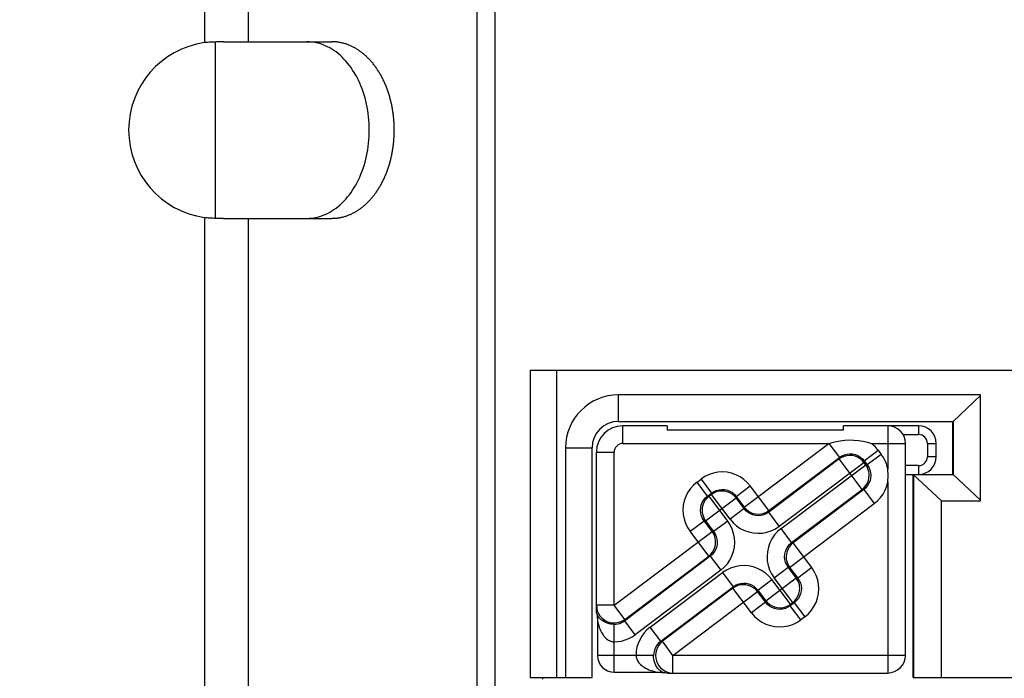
# Model space of a CAD drawing. Header units: millimetres. Extents: x 0 to 210, y 0 to 297.
# Tile 15 of 41: x 107.98 to 111.7, y 147.33 to 149.82. Entities that reach past the tile are written whole.
import ezdxf
from ezdxf.enums import TextEntityAlignment as Align

# ---------------------------------------------------------------- set-up
doc = ezdxf.new("R2010")
doc.units = ezdxf.units.MM
doc.header["$LTSCALE"] = 19.36
doc.layers.get('0').update_dxf_attribs({"linetype": 'CONTINUOUS'})
doc.layers.add('Z_DIM_2D', color=7, linetype='CONTINUOUS')
doc.styles.add('TEXTSTYLE_3', font='tridonic-metric-print-light.otf')
doc.dimstyles.new('DIMSTYLE_2', dxfattribs={"dimtxt": 2.2, "dimasz": 3.5, "dimexe": 1.5, "dimexo": 0, "dimgap": 0.55, "dimtad": 1, "dimdec": 0, "dimlfac": 3, "dimdsep": 46, "dimtxsty": 'TEXTSTYLE_3', "dimblk": '_FILLED', "dimblk1": '_FILLED', "dimblk2": '_FILLED', "dimcen": 0.09, "dimclrt": 5, "dimadec": 4, "dimazin": 2, "dimtp": 0.5, "dimtm": 0.5, "dimtfac": 1, "dimtdec": 0, "dimtofl": 0, "dimtmove": 0, "dimatfit": 3, "dimldrblk": '_FILLED', "dimfxl": 0, "dimtolj": 1, "dimarcsym": 0})

# ---------------------------------------------------------------- blocks, each defined once
blk = doc.blocks.new('*D3')
at = {"layer": 'Z_DIM_2D', "color": 2, "linetype": 'Continuous', "transparency": 16777216}
for p, q in [((61.0366, 153.7916), (61.0366, 154.7416)), ((117.5405, 153.7916), (117.5405, 154.7416)), ((61.0366, 146.07), (61.0366, 153.7916)), ((117.5405, 146.07), (117.5405, 153.7916)), ((61.0366, 153.2416), (89.2885, 153.2416)), ((117.5405, 153.2416), (89.2885, 153.2416))]:
    blk.add_line(p, q, dxfattribs=at)
at = {"layer": 'Z_DIM_2D', "color": 5, "linetype": 'Continuous', "transparency": 16777216, "style": 'TEXTSTYLE_3'}
blk.add_text('350', height=2.2, dxfattribs=at).set_placement((89.2885, 153.7916), align=Align.CENTER)
blk = doc.blocks.new('_FILLED')
at = {"color": 0, "linetype": 'ByBlock'}
blk.add_solid([(0, 0), (-1, 0.125), (-1, -0.125)], dxfattribs=at)
blk = doc.blocks.new('_NONE')

msp = doc.modelspace()

# ---------------------------------------------------------------- linework, layer by layer
at = {"color": 9, "linetype": 'Continuous'}
for p, q in [((108.67717, 150.63667), (108.67717, 149.73339)), ((108.84216, 150.63667), (108.84216, 149.73667)), ((109.70547, 150.63667), (109.70547, 141.50333)), ((108.67717, 149.07328), (108.67717, 143.06672)), ((108.84216, 149.07), (108.84216, 143.07)), ((110.00715, 147.33667), (110.00715, 148.49667)), ((110.24048, 148.30333), (110.24048, 148.40333)), ((110.25715, 148.22), (110.25715, 148.28667)), ((111.25715, 148.28667), (111.25715, 148.12324)), ((111.37382, 148.28667), (111.37382, 148.25333)), ((111.31488, 148.25333), (111.37382, 148.25333)), ((110.25715, 148.22), (111.03479, 148.22)), ((110.71546, 147.97937), (111.03479, 148.22)), ((111.03511, 148.22025), (111.07508, 148.16721)), ((111.19536, 148.22), (111.32382, 148.22)), ((111.40715, 148.22), (111.44048, 148.22)), ((111.40715, 148.22), (111.40715, 148.17)), ((110.04048, 148.20333), (110.14048, 148.20333)), ((110.15715, 148.18667), (110.22382, 148.18667)), ((110.22382, 147.60889), (110.22382, 148.18667)), ((111.16809, 148.15413), (111.22113, 148.1941)), ((111.23258, 148.17891), (111.17954, 148.13894)), ((111.22113, 148.1941), (111.23258, 148.17891)), ((111.07431, 148.1617), (110.80769, 147.96079)), ((110.80847, 147.9663), (111.07508, 148.16721)), ((110.84766, 147.90775), (111.16732, 148.14863)), ((110.85437, 147.89884), (111.17403, 148.13972)), ((111.07431, 148.1617), (111.07508, 148.16721)), ((111.16096, 148.04671), (111.07431, 148.1617)), ((111.16809, 148.15413), (111.16732, 148.14863)), ((111.17403, 148.13972), (111.16732, 148.14863)), ((111.16809, 148.15413), (111.17954, 148.13894)), ((111.17403, 148.13972), (111.17954, 148.13894)), ((111.44048, 148.17), (111.40715, 148.17)), ((111.37382, 148.13667), (111.32382, 148.13667)), ((111.37382, 148.13667), (111.37382, 148.10333)), ((110.53689, 148.07437), (110.55208, 148.08582)), ((110.57686, 148.02133), (110.53689, 148.07437)), ((110.55208, 148.08582), (110.59205, 148.03278)), ((111.25715, 148.07456), (111.25715, 147.35333)), ((110.57686, 148.02133), (110.59205, 148.03278)), ((110.59128, 148.02727), (110.58237, 148.02055)), ((110.59128, 148.02727), (110.59205, 148.03278)), ((110.66164, 147.93389), (110.59128, 148.02727)), ((110.68506, 148.0197), (110.7381, 148.05967)), ((110.80847, 147.9663), (110.7381, 148.05967)), ((110.89434, 147.8458), (111.16096, 148.04671)), ((111.16647, 148.04594), (110.89985, 147.84502)), ((111.16647, 148.04594), (111.16096, 148.04671)), ((111.16647, 148.04594), (111.20643, 147.9929)), ((110.5693, 147.92755), (110.68429, 148.0142)), ((110.57686, 148.02133), (110.58237, 148.02055)), ((110.65273, 147.92718), (110.58237, 148.02055)), ((110.68506, 148.0197), (110.68429, 148.0142)), ((110.71468, 147.97386), (110.68429, 148.0142)), ((110.68506, 148.0197), (110.71546, 147.97937)), ((110.88678, 147.75202), (111.20643, 147.9929)), ((110.71468, 147.97386), (110.66164, 147.93389)), ((110.71468, 147.97386), (110.71546, 147.97937)), ((110.80847, 147.9663), (110.80769, 147.96079)), ((110.84766, 147.90775), (110.80769, 147.96079)), ((110.51075, 147.88835), (110.56379, 147.92832)), ((110.5693, 147.92755), (110.56379, 147.92832)), ((110.59419, 147.88798), (110.56379, 147.92832)), ((110.5693, 147.92755), (110.59969, 147.88721)), ((110.65273, 147.92718), (110.59969, 147.88721)), ((110.22382, 147.60889), (110.59419, 147.88798)), ((110.58111, 147.79497), (110.51075, 147.88835)), ((110.59419, 147.88798), (110.59969, 147.88721)), ((110.89434, 147.8458), (110.85437, 147.89884)), ((110.89434, 147.8458), (110.89985, 147.84502)), ((110.97021, 147.75165), (110.89985, 147.84502)), ((110.26378, 147.55585), (110.58111, 147.79497)), ((110.58662, 147.7942), (110.26378, 147.55092)), ((110.58662, 147.7942), (110.58111, 147.79497)), ((110.58662, 147.7942), (110.62659, 147.74116)), ((110.62659, 147.74116), (110.30375, 147.49788)), ((110.35971, 147.52608), (110.6333, 147.73225)), ((110.6333, 147.73225), (110.67327, 147.67921)), ((110.82823, 147.71282), (110.88127, 147.75279)), ((110.88678, 147.75202), (110.88127, 147.75279)), ((110.91167, 147.71245), (110.88127, 147.75279)), ((110.88678, 147.75202), (110.91717, 147.71168)), ((110.97021, 147.75165), (110.91717, 147.71168)), ((110.76628, 147.66614), (110.81932, 147.70611)), ((110.79668, 147.6258), (110.91167, 147.71245)), ((110.88969, 147.61273), (110.81932, 147.70611)), ((110.89859, 147.61945), (110.82823, 147.71282)), ((110.91167, 147.71245), (110.91717, 147.71168)), ((110.39967, 147.47304), (110.67327, 147.67921)), ((110.6725, 147.6737), (110.40621, 147.47304)), ((110.44618, 147.42), (110.76551, 147.66063)), ((110.6725, 147.6737), (110.67327, 147.67921)), ((110.74286, 147.58033), (110.6725, 147.6737)), ((110.76628, 147.66614), (110.76551, 147.66063)), ((110.7959, 147.6203), (110.76551, 147.66063)), ((110.76628, 147.66614), (110.79668, 147.6258)), ((110.7959, 147.6203), (110.74286, 147.58033)), ((110.7959, 147.6203), (110.79668, 147.6258)), ((110.9041, 147.61867), (110.88891, 147.60722)), ((110.88969, 147.61273), (110.89859, 147.61945)), ((110.9041, 147.61867), (110.89859, 147.61945)), ((110.9041, 147.61867), (110.94407, 147.56563)), ((110.22382, 147.60889), (110.15715, 147.60889)), ((110.26378, 147.55585), (110.22382, 147.60889)), ((110.88969, 147.61273), (110.88891, 147.60722)), ((110.92888, 147.55418), (110.88891, 147.60722)), ((110.26378, 147.55585), (110.26378, 147.55092)), ((110.30375, 147.49788), (110.26378, 147.55092)), ((110.94407, 147.56563), (110.92888, 147.55418)), ((110.22382, 147.35695), (110.22382, 147.53738)), ((110.39967, 147.47304), (110.35971, 147.52608)), ((110.39967, 147.47304), (110.40621, 147.47304)), ((110.44618, 147.42), (110.40621, 147.47304)), ((110.37257, 147.42), (110.16076, 147.42)), ((111.32382, 147.42), (110.44618, 147.42)), ((110.44618, 147.35333), (110.44618, 147.42))]:
    msp.add_line(p, q, dxfattribs=at)
at = {"color": 7, "linetype": 'Continuous'}
for p, q in [((109.77382, 150.63667), (109.77382, 141.50333)), ((108.68278, 149.7338), (108.67717, 149.73339)), ((108.6884, 149.73419), (108.68278, 149.7338)), ((108.694, 149.73456), (108.6884, 149.73419)), ((108.6996, 149.73489), (108.694, 149.73456)), ((108.70518, 149.73519), (108.6996, 149.73489)), ((108.71075, 149.73547), (108.70518, 149.73519)), ((108.7163, 149.73571), (108.71075, 149.73547)), ((108.72182, 149.73593), (108.7163, 149.73571)), ((108.71859, 149.07086), (108.71859, 149.73581)), ((108.72732, 149.73612), (108.72182, 149.73593)), ((108.73279, 149.73628), (108.72732, 149.73612)), ((108.74899, 149.73667), (109.15799, 149.73667)), ((108.68559, 149.07266), (108.6912, 149.07229)), ((108.6912, 149.07229), (108.6968, 149.07194)), ((108.6968, 149.07194), (108.70239, 149.07162)), ((108.70239, 149.07162), (108.70797, 149.07133)), ((108.70797, 149.07133), (108.71353, 149.07107)), ((108.71353, 149.07107), (108.71906, 149.07084)), ((108.71906, 149.07084), (108.72458, 149.07064)), ((108.72458, 149.07064), (108.73006, 149.07046)), ((108.73006, 149.07046), (108.73551, 149.07031)), ((108.73551, 149.07031), (108.74631, 149.07008)), ((108.74631, 149.07008), (108.74899, 149.07002)), ((108.74899, 149.07), (109.15799, 149.07)), ((109.90715, 148.49667), (114.44048, 148.49667)), ((109.90715, 148.49667), (109.90715, 147.33667)), ((111.60715, 148.40333), (110.24048, 148.40333)), ((111.60715, 148.40093), (111.50387, 148.30339)), ((111.60715, 148.00333), (111.60715, 148.40333)), ((110.24048, 148.30333), (111.50381, 148.30333)), ((110.42382, 148.28667), (110.25715, 148.28667)), ((110.42382, 148.28667), (110.42382, 148.27)), ((111.37382, 148.28667), (111.09048, 148.28667)), ((111.09048, 148.27), (111.09048, 148.28667)), ((111.50346, 148.10333), (111.50346, 148.30333)), ((111.50387, 148.30339), (111.50387, 148.10327)), ((111.09048, 148.27), (110.42382, 148.27)), ((111.32382, 147.42), (111.32382, 148.22)), ((111.44048, 148.17), (111.44048, 148.22)), ((110.04048, 148.20333), (110.04048, 147.33667)), ((110.14048, 147.33667), (110.14048, 148.20333)), ((110.15715, 147.593), (110.15715, 148.18667)), ((111.32382, 148.10333), (111.50381, 148.10333)), ((111.35346, 147.33667), (111.35346, 148.10333)), ((111.35381, 148.10333), (111.45969, 148.00333)), ((111.35387, 148.10327), (111.35387, 147.33667)), ((111.50387, 148.10327), (111.60715, 148.00573)), ((111.45969, 148.00333), (111.60715, 148.00333)), ((111.45969, 147.33667), (111.45969, 148.00333)), ((110.16076, 147.55182), (110.16076, 147.42)), ((109.90715, 147.33667), (110.14048, 147.33667)), ((109.95461, 147.33), (109.95461, 147.33667)), ((110.22382, 147.35695), (110.38449, 147.35695)), ((110.42509, 147.35333), (111.25715, 147.35333)), ((111.35346, 147.33667), (114.44048, 147.33667))]:
    msp.add_line(p, q, dxfattribs=at)
for points in [[(108.74899, 149.73665), (108.74363, 149.73652), (108.74093, 149.73647), (108.73823, 149.73642), (108.73279, 149.73628)], [(109.06371, 149.07), (109.07252, 149.07023), (109.08132, 149.07093), (109.0901, 149.0721), (109.09884, 149.07372), (109.10753, 149.07581), (109.11615, 149.07836), (109.12471, 149.08136), (109.13318, 149.08481), (109.14155, 149.08871), (109.14982, 149.09304), (109.15796, 149.09781), (109.16597, 149.10301), (109.17384, 149.10863), (109.18156, 149.11466), (109.18911, 149.12109), (109.19648, 149.12792), (109.20367, 149.13513), (109.21066, 149.14272), (109.21745, 149.15068), (109.22402, 149.15898), (109.23037, 149.16763), (109.23649, 149.17661), (109.24236, 149.1859), (109.24798, 149.1955), (109.25335, 149.20539), (109.25845, 149.21556), (109.26328, 149.22599), (109.26783, 149.23667), (109.27209, 149.24758), (109.27607, 149.25871), (109.27974, 149.27004), (109.28311, 149.28155), (109.28618, 149.29324), (109.28894, 149.30508), (109.29138, 149.31706), (109.2935, 149.32916), (109.2953, 149.34136), (109.29678, 149.35365), (109.29793, 149.36601), (109.29875, 149.37842), (109.29924, 149.39087), (109.29941, 149.40333), (109.29924, 149.4158), (109.29875, 149.42824), (109.29793, 149.44065), (109.29678, 149.45301), (109.2953, 149.4653), (109.2935, 149.47751), (109.29138, 149.48961), (109.28894, 149.50158), (109.28618, 149.51343), (109.28311, 149.52511), (109.27974, 149.53663), (109.27607, 149.54796), (109.27209, 149.55909), (109.26783, 149.57), (109.26328, 149.58068), (109.25845, 149.59111), (109.25335, 149.60127), (109.24798, 149.61116), (109.24236, 149.62076), (109.23649, 149.63006), (109.23037, 149.63904), (109.22402, 149.64768), (109.21745, 149.65599), (109.21066, 149.66394), (109.20367, 149.67153), (109.19648, 149.67875), (109.18911, 149.68557), (109.18156, 149.69201), (109.17384, 149.69804), (109.16597, 149.70366), (109.15796, 149.70885), (109.14982, 149.71362), (109.14155, 149.71796), (109.13318, 149.72186), (109.12471, 149.72531), (109.11615, 149.72831), (109.10753, 149.73086), (109.09884, 149.73294), (109.0901, 149.73457), (109.08132, 149.73573), (109.07252, 149.73643), (109.06371, 149.73667)], [(109.31641, 149.65015), (109.31429, 149.65284), (109.31214, 149.65549), (109.30998, 149.6581), (109.30779, 149.66068), (109.30558, 149.66322), (109.30335, 149.66573), (109.3011, 149.66819), (109.29882, 149.67062), (109.29653, 149.67301), (109.29421, 149.67535), (109.29188, 149.67766), (109.28953, 149.67993), (109.28715, 149.68216), (109.28476, 149.68434), (109.28235, 149.68649), (109.27992, 149.68859), (109.27748, 149.69066), (109.27501, 149.69268), (109.27253, 149.69466), (109.27004, 149.69659), (109.26752, 149.69849), (109.26499, 149.70034), (109.26245, 149.70214), (109.25989, 149.70391), (109.25731, 149.70562), (109.25472, 149.7073), (109.25212, 149.70893), (109.2495, 149.71052), (109.24687, 149.71206), (109.24422, 149.71355), (109.24157, 149.71501), (109.2389, 149.71641), (109.23622, 149.71777), (109.23353, 149.71908), (109.23082, 149.72035), (109.22811, 149.72157), (109.22538, 149.72275), (109.22265, 149.72388), (109.21991, 149.72496), (109.21715, 149.72599), (109.21439, 149.72698), (109.21162, 149.72792), (109.20885, 149.72881), (109.20606, 149.72966), (109.20327, 149.73046), (109.20047, 149.73121), (109.19767, 149.73191), (109.19486, 149.73256), (109.19204, 149.73317), (109.18922, 149.73373), (109.1864, 149.73424), (109.18357, 149.7347), (109.18073, 149.73511), (109.1779, 149.73547), (109.17506, 149.73579), (109.17222, 149.73606), (109.16937, 149.73628), (109.16653, 149.73645), (109.16368, 149.73657), (109.16083, 149.73664), (109.15799, 149.73667)], [(109.15799, 149.07), (109.16083, 149.07002), (109.16368, 149.0701), (109.16653, 149.07022), (109.16937, 149.07039), (109.17222, 149.07061), (109.17506, 149.07088), (109.1779, 149.07119), (109.18073, 149.07156), (109.18357, 149.07197), (109.1864, 149.07243), (109.18922, 149.07294), (109.19204, 149.0735), (109.19486, 149.0741), (109.19767, 149.07476), (109.20047, 149.07546), (109.20327, 149.07621), (109.20606, 149.07701), (109.20885, 149.07785), (109.21162, 149.07875), (109.21439, 149.07969), (109.21715, 149.08067), (109.21991, 149.08171), (109.22265, 149.08279), (109.22538, 149.08392), (109.22811, 149.08509), (109.23082, 149.08631), (109.23353, 149.08758), (109.23622, 149.0889), (109.2389, 149.09026), (109.24157, 149.09166), (109.24422, 149.09311), (109.24687, 149.09461), (109.2495, 149.09615), (109.25212, 149.09774), (109.25472, 149.09937), (109.25731, 149.10104), (109.25989, 149.10276), (109.26245, 149.10452), (109.26499, 149.10633), (109.26752, 149.10818), (109.27004, 149.11007), (109.27253, 149.11201), (109.27501, 149.11399), (109.27748, 149.11601), (109.27992, 149.11807), (109.28235, 149.12018), (109.28476, 149.12232), (109.28715, 149.12451), (109.28953, 149.12674), (109.29188, 149.12901), (109.29421, 149.13131), (109.29653, 149.13366), (109.29882, 149.13605), (109.3011, 149.13847), (109.30335, 149.14094), (109.30558, 149.14344), (109.30779, 149.14598), (109.30998, 149.14856), (109.31214, 149.15118), (109.31429, 149.15383), (109.31641, 149.15652), (109.3185, 149.15924), (109.32058, 149.162), (109.32263, 149.1648), (109.32465, 149.16763), (109.32665, 149.1705), (109.32863, 149.1734), (109.33058, 149.17633), (109.33251, 149.17929), (109.33441, 149.18229), (109.33629, 149.18532), (109.33814, 149.18839), (109.33996, 149.19148), (109.34176, 149.1946), (109.34353, 149.19776), (109.34527, 149.20095), (109.34699, 149.20416), (109.34867, 149.20741), (109.35033, 149.21068), (109.35197, 149.21398), (109.35357, 149.21731), (109.35514, 149.22066), (109.35669, 149.22404), (109.35821, 149.22745), (109.3597, 149.23089), (109.36115, 149.23435), (109.36258, 149.23783), (109.36398, 149.24134), (109.36535, 149.24487), (109.36669, 149.24843), (109.368, 149.252), (109.36928, 149.2556), (109.37052, 149.25922), (109.37174, 149.26287), (109.37292, 149.26653), (109.37408, 149.27021), (109.3752, 149.27391), (109.37629, 149.27764), (109.37735, 149.28137), (109.37837, 149.28513), (109.37937, 149.28891), (109.38033, 149.2927), (109.38126, 149.2965), (109.38215, 149.30033), (109.38302, 149.30417), (109.38385, 149.30802), (109.38464, 149.31188), (109.38541, 149.31576), (109.38614, 149.31966), (109.38684, 149.32356), (109.3875, 149.32748), (109.38814, 149.33141), (109.38873, 149.33534), (109.3893, 149.33929), (109.38983, 149.34325), (109.39032, 149.34721), (109.39079, 149.35119), (109.39122, 149.35517), (109.39161, 149.35916), (109.39197, 149.36315), (109.3923, 149.36716), (109.39259, 149.37116), (109.39285, 149.37517), (109.39307, 149.37919), (109.39326, 149.38321), (109.39341, 149.38723), (109.39353, 149.39125), (109.39362, 149.39528), (109.39367, 149.39931), (109.39369, 149.40333), (109.39367, 149.40736), (109.39362, 149.41139), (109.39353, 149.41541), (109.39341, 149.41944), (109.39326, 149.42346), (109.39307, 149.42748), (109.39285, 149.43149), (109.39259, 149.43551), (109.3923, 149.43951), (109.39197, 149.44351), (109.39161, 149.44751), (109.39122, 149.4515), (109.39079, 149.45548), (109.39032, 149.45945), (109.38983, 149.46342), (109.3893, 149.46738), (109.38873, 149.47132), (109.38814, 149.47526), (109.3875, 149.47919), (109.38684, 149.48311), (109.38614, 149.48701), (109.38541, 149.4909), (109.38464, 149.49478), (109.38385, 149.49865), (109.38302, 149.5025), (109.38215, 149.50634), (109.38126, 149.51016), (109.38033, 149.51397), (109.37937, 149.51776), (109.37837, 149.52153), (109.37735, 149.52529), (109.37629, 149.52903), (109.3752, 149.53275), (109.37408, 149.53646), (109.37292, 149.54014), (109.37174, 149.5438), (109.37052, 149.54744), (109.36928, 149.55106), (109.368, 149.55466), (109.36669, 149.55824), (109.36535, 149.5618), (109.36398, 149.56533), (109.36258, 149.56884), (109.36115, 149.57232), (109.3597, 149.57578), (109.35821, 149.57921), (109.35669, 149.58262), (109.35514, 149.586), (109.35357, 149.58936), (109.35197, 149.59269), (109.35033, 149.59599), (109.34867, 149.59926), (109.34699, 149.60251), (109.34527, 149.60572), (109.34353, 149.60891), (109.34176, 149.61206), (109.33996, 149.61519), (109.33814, 149.61828), (109.33629, 149.62134), (109.33441, 149.62437), (109.33251, 149.62737), (109.33058, 149.63034), (109.32863, 149.63327), (109.32665, 149.63617), (109.32465, 149.63904), (109.32263, 149.64187), (109.32058, 149.64466), (109.3185, 149.64742), (109.31641, 149.65015)], [(108.67717, 149.07328), (108.67997, 149.07307), (108.68559, 149.07266)], [(111.03471, 148.22), (111.04774, 148.22414), (111.06206, 148.22761), (111.07781, 148.23054), (111.09453, 148.23256), (111.11199, 148.23337), (111.12973, 148.23301), (111.14734, 148.23129), (111.16443, 148.22846), (111.18036, 148.22472), (111.19536, 148.22)], [(110.15892, 147.57658), (110.15784, 147.58339), (110.15759, 147.5853), (110.1574, 147.58722), (110.15726, 147.58915), (110.15718, 147.59107), (110.15715, 147.593)], [(110.22382, 147.53738), (110.22076, 147.53743), (110.21766, 147.5376), (110.21451, 147.5379), (110.21132, 147.53832), (110.20808, 147.53888), (110.2048, 147.53959), (110.20149, 147.54045), (110.19817, 147.54148), (110.19486, 147.54266), (110.19159, 147.54401), (110.18838, 147.54552), (110.18524, 147.5472), (110.18217, 147.54904), (110.1792, 147.55106), (110.17634, 147.55324), (110.1736, 147.5556), (110.17099, 147.55814), (110.16853, 147.56087), (110.16624, 147.56378), (110.16414, 147.5669), (110.16224, 147.57021), (110.16059, 147.57374), (110.1592, 147.57751), (110.15814, 147.58149)], [(110.15892, 147.57658), (110.15955, 147.57165), (110.16004, 147.5667), (110.1604, 147.56175), (110.16064, 147.55679), (110.16076, 147.55182)], [(110.16076, 147.55182), (110.16244, 147.54397), (110.16436, 147.53658), (110.16648, 147.52965), (110.16879, 147.52316), (110.17126, 147.5171), (110.17388, 147.51145), (110.17664, 147.50619), (110.17951, 147.50133), (110.18248, 147.49686), (110.18555, 147.49276), (110.1887, 147.48903), (110.19191, 147.48568), (110.19517, 147.4827), (110.19846, 147.48008), (110.20177, 147.47783), (110.20507, 147.47593), (110.20833, 147.47438), (110.21154, 147.47315), (110.21469, 147.47223), (110.21779, 147.47159), (110.22083, 147.47121), (110.22382, 147.47111)], [(110.3066, 147.42), (110.30673, 147.41667), (110.30718, 147.41327), (110.30794, 147.40983), (110.30904, 147.40634), (110.31051, 147.40279), (110.31236, 147.39919), (110.31463, 147.39557), (110.31731, 147.39194), (110.32042, 147.38836), (110.32396, 147.38483), (110.32793, 147.38138), (110.33234, 147.37802), (110.33719, 147.37478), (110.3425, 147.37167), (110.34826, 147.36871), (110.35449, 147.36592), (110.36121, 147.36333), (110.36844, 147.36095), (110.3762, 147.3588), (110.38449, 147.35695)], [(110.41331, 147.35436), (110.4093, 147.35556), (110.40552, 147.35713), (110.402, 147.35901), (110.39872, 147.36117), (110.39566, 147.36357), (110.39281, 147.36618), (110.39017, 147.36897), (110.38773, 147.37194), (110.38548, 147.37505), (110.38343, 147.37828), (110.38157, 147.38163), (110.37989, 147.38506), (110.3784, 147.38858), (110.37709, 147.39215), (110.37595, 147.39575), (110.375, 147.39935), (110.37422, 147.40292), (110.3736, 147.40645), (110.37314, 147.40992), (110.37282, 147.41333), (110.37263, 147.4167), (110.37257, 147.42)], [(110.38449, 147.35695), (110.38932, 147.35683), (110.39414, 147.35659), (110.39895, 147.35624), (110.40376, 147.35576), (110.40854, 147.35513), (110.41526, 147.35405)], [(110.42509, 147.35333), (110.42312, 147.35336), (110.42115, 147.35345), (110.41918, 147.35359), (110.41721, 147.35379), (110.41526, 147.35405)]]:
    msp.add_lwpolyline(points, dxfattribs=at)
at = {"color": 9, "linetype": 'Continuous'}
for points in [[(111.40715, 148.22), (111.40644, 148.22669), (111.40457, 148.23285), (111.40149, 148.23857), (111.39739, 148.24357), (111.39238, 148.24767), (111.38667, 148.25075), (111.38051, 148.25262), (111.37382, 148.25333)], [(110.25715, 148.22), (110.25045, 148.21929), (110.24429, 148.21742), (110.23858, 148.21434), (110.23358, 148.21024), (110.22948, 148.20523), (110.22639, 148.19952), (110.22453, 148.19336), (110.22382, 148.18667)], [(111.22113, 148.1941), (111.21733, 148.19891), (111.21333, 148.20352), (111.20912, 148.20795), (111.20472, 148.21218), (111.20013, 148.21619), (111.19536, 148.22)], [(111.07508, 148.16721), (111.08385, 148.1729), (111.0934, 148.17714), (111.10351, 148.17984), (111.11393, 148.18089), (111.12443, 148.18025), (111.13468, 148.17794), (111.14437, 148.17405), (111.15331, 148.16867), (111.16127, 148.16198), (111.16809, 148.15413)], [(111.25715, 148.12324), (111.25488, 148.13323), (111.25186, 148.14297), (111.24809, 148.15248), (111.24361, 148.16168), (111.23844, 148.17048), (111.23258, 148.17891)], [(111.16732, 148.14863), (111.16038, 148.15635), (111.15233, 148.16291), (111.14334, 148.16815), (111.13365, 148.17193), (111.12348, 148.17418), (111.11309, 148.17482), (111.10273, 148.17385), (111.09265, 148.1713), (111.0831, 148.16721), (111.07431, 148.1617)], [(111.17954, 148.13894), (111.18523, 148.13017), (111.18948, 148.12062), (111.19217, 148.11051), (111.19322, 148.10009), (111.19259, 148.0896), (111.19028, 148.07935), (111.18638, 148.06965), (111.18101, 148.06072), (111.17431, 148.05275), (111.16647, 148.04594)], [(111.18716, 148.09975), (111.1868, 148.10688), (111.18568, 148.11393), (111.18382, 148.12081), (111.18123, 148.12746), (111.17796, 148.13378), (111.17403, 148.13972)], [(111.37382, 148.13667), (111.38051, 148.13738), (111.38667, 148.13925), (111.39238, 148.14233), (111.39739, 148.14643), (111.40149, 148.15143), (111.40457, 148.15715), (111.40644, 148.16331), (111.40715, 148.17)], [(110.65052, 148.11135), (110.63308, 148.11263), (110.61591, 148.11165), (110.59885, 148.10839), (110.58234, 148.10295), (110.5668, 148.09544), (110.55208, 148.08582)], [(110.7381, 148.05967), (110.72661, 148.07298), (110.71374, 148.08448), (110.69937, 148.09426), (110.68387, 148.1021), (110.66763, 148.10777), (110.65052, 148.11135)], [(111.25715, 148.07456), (111.25777, 148.08254), (111.25815, 148.09063), (111.25828, 148.09889), (111.25815, 148.10715), (111.25778, 148.11525), (111.25715, 148.12324)], [(110.53689, 148.07437), (110.52359, 148.06288), (110.51209, 148.05001), (110.5023, 148.03563), (110.49447, 148.02014), (110.48879, 148.0039), (110.48521, 147.98679)], [(111.16096, 148.04671), (111.16855, 148.0535), (111.17502, 148.06138), (111.18022, 148.07015), (111.18403, 148.07962), (111.18636, 148.08957), (111.18716, 148.09975)], [(111.20643, 147.9929), (111.219, 148.00366), (111.22999, 148.01568), (111.23946, 148.02905), (111.24723, 148.04346), (111.25311, 148.05859), (111.25715, 148.07456)], [(110.68429, 148.0142), (110.67736, 148.02192), (110.6693, 148.02848), (110.66031, 148.03372), (110.65062, 148.0375), (110.64046, 148.03975), (110.63006, 148.04039), (110.6197, 148.03942), (110.60962, 148.03687), (110.60007, 148.03278), (110.59128, 148.02727)], [(110.59205, 148.03278), (110.60082, 148.03847), (110.61038, 148.04271), (110.62048, 148.0454), (110.6309, 148.04646), (110.6414, 148.04582), (110.65165, 148.04351), (110.66135, 148.03962), (110.67028, 148.03424), (110.67824, 148.02755), (110.68506, 148.0197)], [(110.56379, 147.92832), (110.5581, 147.93709), (110.55385, 147.94664), (110.55116, 147.95675), (110.55011, 147.96717), (110.55074, 147.97766), (110.55305, 147.98792), (110.55695, 147.99761), (110.56232, 148.00655), (110.56902, 148.01451), (110.57686, 148.02133)], [(110.58237, 148.02055), (110.57478, 148.01376), (110.56831, 148.00589), (110.56311, 147.99711), (110.5593, 147.98764), (110.55696, 147.9777), (110.55617, 147.96751)], [(110.48521, 147.98679), (110.48394, 147.96935), (110.48492, 147.95218), (110.48818, 147.93512), (110.49362, 147.91861), (110.50113, 147.90306), (110.51075, 147.88835)], [(110.55617, 147.96751), (110.55653, 147.96038), (110.55765, 147.95334), (110.55951, 147.94645), (110.5621, 147.93981), (110.56537, 147.93348), (110.5693, 147.92755)], [(110.80769, 147.96079), (110.79892, 147.9551), (110.78937, 147.95085), (110.77926, 147.94816), (110.76884, 147.94711), (110.75835, 147.94774), (110.7481, 147.95005), (110.7384, 147.95395), (110.72947, 147.95932), (110.7215, 147.96602), (110.71468, 147.97386)], [(110.71546, 147.97937), (110.72239, 147.97164), (110.73045, 147.96508), (110.73943, 147.95985), (110.74912, 147.95606), (110.75929, 147.95382), (110.76968, 147.95317), (110.78004, 147.95414), (110.79012, 147.9567), (110.79967, 147.96078), (110.80847, 147.9663)], [(110.62659, 147.74116), (110.63989, 147.75265), (110.6514, 147.76552), (110.66118, 147.77988), (110.66901, 147.79538), (110.67473, 147.81178), (110.67828, 147.82878), (110.67954, 147.8461), (110.67856, 147.86343), (110.67529, 147.88047), (110.66985, 147.89696), (110.66234, 147.91248), (110.65273, 147.92718)], [(110.66164, 147.93389), (110.67313, 147.92059), (110.686, 147.90908), (110.70038, 147.8993), (110.71587, 147.89147), (110.73211, 147.88579), (110.74923, 147.88221)], [(110.59969, 147.88721), (110.60538, 147.87844), (110.60963, 147.86889), (110.61232, 147.85878), (110.61338, 147.84836), (110.61274, 147.83786), (110.61043, 147.82761), (110.60653, 147.81792), (110.60116, 147.80898), (110.59447, 147.80102), (110.58662, 147.7942)], [(110.60732, 147.84801), (110.60695, 147.85514), (110.60583, 147.86219), (110.60397, 147.86908), (110.60139, 147.87572), (110.59811, 147.88205), (110.59419, 147.88798)], [(110.74923, 147.88221), (110.76666, 147.88094), (110.78384, 147.88191), (110.80089, 147.88518), (110.81741, 147.89062), (110.83295, 147.89813), (110.84766, 147.90775)], [(110.85437, 147.89884), (110.84107, 147.88735), (110.82957, 147.87448), (110.81978, 147.86011), (110.81195, 147.84461), (110.80627, 147.82837), (110.80269, 147.81126)], [(110.58111, 147.79497), (110.5887, 147.80177), (110.59517, 147.80964), (110.60038, 147.81842), (110.60419, 147.82789), (110.60652, 147.83783), (110.60732, 147.84801)], [(110.88127, 147.75279), (110.87558, 147.76156), (110.87133, 147.77111), (110.86864, 147.78122), (110.86759, 147.79164), (110.86822, 147.80214), (110.87053, 147.81239), (110.87443, 147.82208), (110.8798, 147.83102), (110.8865, 147.83898), (110.89434, 147.8458)], [(110.89985, 147.84502), (110.89226, 147.83823), (110.88579, 147.83036), (110.88059, 147.82158), (110.87678, 147.81211), (110.87444, 147.80217), (110.87365, 147.79199)], [(110.80269, 147.81126), (110.80142, 147.79382), (110.8024, 147.77665), (110.80566, 147.75959), (110.8111, 147.74308), (110.81861, 147.72754), (110.82823, 147.71282)], [(110.87365, 147.79199), (110.87401, 147.78486), (110.87513, 147.77781), (110.87699, 147.77092), (110.87958, 147.76428), (110.88285, 147.75795), (110.88678, 147.75202)], [(110.81932, 147.70611), (110.80783, 147.71941), (110.79496, 147.73092), (110.7806, 147.74069), (110.7651, 147.74853), (110.7487, 147.75424), (110.7317, 147.7578), (110.71438, 147.75906), (110.69705, 147.75807), (110.68001, 147.75481), (110.66352, 147.74937), (110.648, 147.74186), (110.6333, 147.73225)], [(110.99575, 147.65321), (110.99702, 147.67065), (110.99605, 147.68782), (110.99279, 147.70488), (110.98735, 147.72139), (110.97983, 147.73694), (110.97021, 147.75165)], [(110.67327, 147.67921), (110.68204, 147.6849), (110.6916, 147.68915), (110.7017, 147.69184), (110.71212, 147.69289), (110.72262, 147.69226), (110.73287, 147.68995), (110.74257, 147.68605), (110.7515, 147.68068), (110.75946, 147.67398), (110.76628, 147.66614)], [(110.91717, 147.71168), (110.92286, 147.70291), (110.92711, 147.69336), (110.9298, 147.68325), (110.93086, 147.67283), (110.93022, 147.66234), (110.92791, 147.65208), (110.92401, 147.64239), (110.91864, 147.63345), (110.91195, 147.62549), (110.9041, 147.61867)], [(110.9248, 147.67249), (110.92443, 147.67962), (110.92331, 147.68666), (110.92145, 147.69355), (110.91887, 147.70019), (110.91559, 147.70652), (110.91167, 147.71245)], [(110.76551, 147.66063), (110.75858, 147.66836), (110.75052, 147.67492), (110.74153, 147.68015), (110.73184, 147.68394), (110.72168, 147.68618), (110.71128, 147.68683), (110.70092, 147.68586), (110.69084, 147.6833), (110.68129, 147.67922), (110.6725, 147.6737)], [(110.89859, 147.61945), (110.90618, 147.62624), (110.91265, 147.63411), (110.91786, 147.64289), (110.92167, 147.65236), (110.924, 147.6623), (110.9248, 147.67249)], [(110.88891, 147.60722), (110.88014, 147.60153), (110.87059, 147.59729), (110.86048, 147.59459), (110.85006, 147.59354), (110.83957, 147.59418), (110.82932, 147.59649), (110.81962, 147.60038), (110.81069, 147.60576), (110.80272, 147.61245), (110.7959, 147.6203)], [(110.79668, 147.6258), (110.80347, 147.61822), (110.81134, 147.61174), (110.82012, 147.60654), (110.82959, 147.60273), (110.83953, 147.6004), (110.84972, 147.5996)], [(110.94407, 147.56563), (110.95737, 147.57712), (110.96888, 147.58999), (110.97866, 147.60437), (110.9865, 147.61986), (110.99217, 147.6361), (110.99575, 147.65321)], [(110.15715, 147.60889), (110.15798, 147.59845), (110.16045, 147.58828), (110.16451, 147.57862), (110.17004, 147.56971), (110.17692, 147.56179), (110.18497, 147.55503), (110.19398, 147.54962), (110.20374, 147.54569), (110.21401, 147.54334), (110.22451, 147.54262), (110.235, 147.54356), (110.24521, 147.54612), (110.25488, 147.55025), (110.26378, 147.55585)], [(110.74286, 147.58033), (110.75435, 147.56702), (110.76722, 147.55552), (110.7816, 147.54574), (110.79709, 147.5379), (110.81333, 147.53223), (110.83045, 147.52865)], [(110.84972, 147.5996), (110.85685, 147.59996), (110.86389, 147.60108), (110.87078, 147.60295), (110.87742, 147.60553), (110.88375, 147.6088), (110.88969, 147.61273)], [(110.22382, 147.53738), (110.23093, 147.53776), (110.23796, 147.53892), (110.24484, 147.54084), (110.25149, 147.5435), (110.25783, 147.54687), (110.26378, 147.55092)], [(110.83045, 147.52865), (110.84788, 147.52737), (110.86506, 147.52835), (110.88211, 147.53161), (110.89863, 147.53705), (110.91417, 147.54456), (110.92888, 147.55418)], [(110.35971, 147.52608), (110.34784, 147.51599), (110.33736, 147.50481), (110.32822, 147.49244), (110.32057, 147.47912), (110.31452, 147.46501), (110.31012, 147.45031), (110.3075, 147.43534), (110.3066, 147.42)], [(110.22382, 147.47111), (110.23814, 147.47189), (110.25215, 147.47417), (110.26592, 147.47798), (110.27921, 147.48323), (110.2918, 147.48986), (110.30375, 147.49788)], [(110.39967, 147.47304), (110.39174, 147.46618), (110.38502, 147.45826), (110.37964, 147.44945), (110.37573, 147.43999), (110.37336, 147.43009), (110.37257, 147.42)], [(110.40621, 147.47304), (110.39866, 147.46625), (110.39223, 147.45837), (110.38706, 147.4496), (110.38328, 147.44012), (110.38098, 147.43018), (110.3802, 147.42)], [(110.3802, 147.42), (110.38102, 147.40957), (110.38343, 147.3994), (110.38739, 147.38974), (110.3928, 147.38082), (110.39952, 147.37286), (110.4074, 147.36607), (110.41622, 147.3606), (110.42579, 147.3566), (110.43586, 147.35415), (110.44618, 147.35333)]]:
    msp.add_lwpolyline(points, dxfattribs=at)
at = {"color": 7, "linetype": 'Continuous'}
for centre, radius, start, end in [((108.72382, 149.40333), 0.33333, 98.04492, 261.95508), ((110.24048, 148.20333), 0.2, 90, 180), ((110.24048, 148.20333), 0.1, 90, 180), ((110.25715, 148.18667), 0.1, 90, 180), ((111.25715, 148.22), 0.06667, 0, 90), ((111.37382, 148.22), 0.06667, 0, 90), ((111.37382, 148.17), 0.06667, 270, 360), ((110.22382, 147.42), 0.06305, 180, 270), ((111.25715, 147.42), 0.06667, 270, 360)]:
    msp.add_arc(centre, radius, start, end, dxfattribs=at)

# ---------------------------------------------------------------- dimensions: what is measured, and where the dimension line sits
at = {"layer": 'Z_DIM_2D', "color": 2, "linetype": 'Continuous'}
dim = msp.add_linear_dim(base=(117.54048, 153.24164), p1=(61.03659, 146.07), p2=(117.54048, 146.07), text='350', dimstyle='DIMSTYLE_2', override={"dimblk1": 'NONE', "dimblk2": 'NONE', "dimsah": 1}, dxfattribs=at)
dim.commit()
dim.dimension.update_dxf_attribs({"geometry": '*D3', "text_midpoint": (89.26223, 153.24164), "dimtype": 160})

doc.saveas('drawing.dxf')
